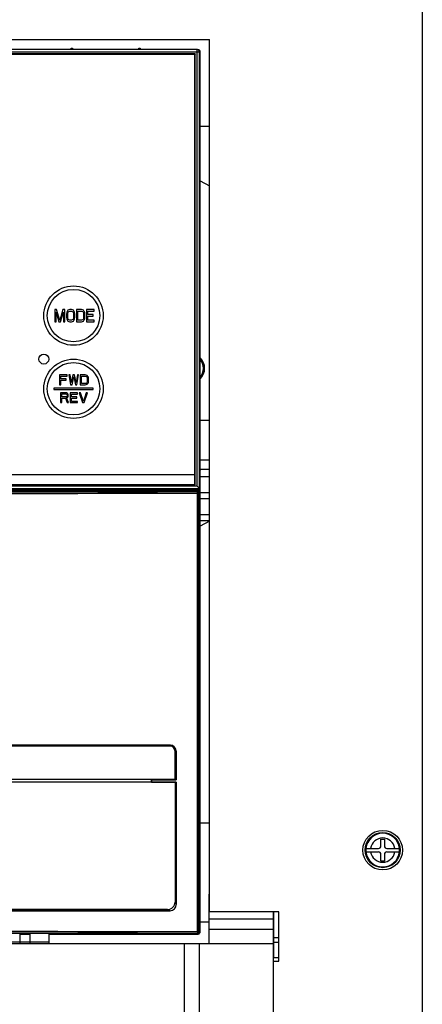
# Model space of a CAD drawing. Header units: millimetres. Extents: x 0 to 1500, y 0 to 1800.
# Tile 18 of 26: x 837 to 919, y 915 to 1114. Entities that reach past the tile are written whole.
import ezdxf

# ---------------------------------------------------------------- set-up
doc = ezdxf.new("R2010")
doc.units = ezdxf.units.MM
doc.header["$LTSCALE"] = 117.333333
doc.layers.get('0').update_dxf_attribs({"linetype": 'CONTINUOUS'})
doc.layers.add('00_COMPONENTS', color=7, linetype='CONTINUOUS')

msp = doc.modelspace()

# ---------------------------------------------------------------- linework, layer by layer
at = {"color": 7, "linetype": 'CONTINUOUS'}
for p, q in [((918.82, 1259.75), (918.82, 553.75)), ((741.82, 1110.25), (875.82, 1110.25)), ((875.82, 933.75), (875.82, 1110.25)), ((873.93, 1092.75), (875.82, 1092.75)), ((873.93, 1081.69), (875.82, 1080.69)), ((873.93, 1033.25), (875.82, 1033.25)), ((873.93, 1025.25), (875.82, 1025.25)), ((875.82, 1023.25), (874.07, 1023.25)), ((873.93, 1021.82), (875.82, 1021.82)), ((875.82, 1018.52), (873.93, 1018.52)), ((873.93, 1017.38), (875.82, 1017.38)), ((875.82, 1014.08), (873.93, 1014.08)), ((873.93, 1012.93), (875.82, 1012.93)), ((875.82, 1012.8), (873.93, 1011.8)), ((873.93, 951.75), (875.82, 951.75)), ((910.47, 948.45), (911.17, 948.45)), ((910.47, 947.1), (910.47, 948.45)), ((911.17, 948.45), (911.17, 947.1)), ((907.43, 946.6), (907.41, 946.25)), ((907.43, 946.6), (909.97, 946.6)), ((911.67, 946.6), (914.22, 946.6)), ((914.24, 946.25), (914.22, 946.6)), ((907.41, 946.25), (907.43, 945.9)), ((907.43, 945.9), (909.97, 945.9)), ((910.47, 944.05), (910.47, 945.4)), ((911.17, 945.4), (911.17, 944.05)), ((911.67, 945.9), (914.22, 945.9)), ((914.22, 945.9), (914.24, 946.25)), ((911.17, 944.05), (910.47, 944.05)), ((889.82, 933.75), (875.82, 933.75)), ((888.82, 924.55), (888.82, 933.75)), ((889.82, 923.75), (889.82, 933.75)), ((873.93, 931.75), (875.72, 931.75)), ((888.82, 928.55), (889.82, 928.55)), ((889.82, 927.55), (888.82, 927.55)), ((888.72, 924.55), (889.82, 924.55)), ((888.72, 923.75), (889.82, 923.75))]:
    msp.add_line(p, q, dxfattribs=at)
for radius in [4, 3.55, 3.5]:
    msp.add_circle((910.82, 946.25), radius, dxfattribs=at)
for centre, radius, start, end in [((871.82, 1043.75), 2.75, 317.7516, 41.4467), ((871.82, 1043.75), 3, 315.0129, 44.9871), ((874.07, 1024), 0.75, 257.3317, 270), ((910.82, 946.25), 3.4, 5.905, 174.095), ((910.82, 946.25), 2.46, 8.1704, 171.8296), ((909.97, 947.1), 0.5, 270, 360), ((911.67, 947.1), 0.5, 180, 270), ((910.82, 946.25), 3.4, 185.905, 354.095), ((910.82, 946.25), 2.46, 188.1704, 351.8296), ((909.97, 945.4), 0.5, 0, 90), ((911.67, 945.4), 0.5, 90, 180)]:
    msp.add_arc(centre, radius, start, end, dxfattribs=at)
at = {"layer": '00_COMPONENTS', "color": 7, "linetype": 'CONTINUOUS'}
for p, q in [((743.72, 1107.75), (873.93, 1107.75)), ((873.32, 1108.25), (744.32, 1108.25)), ((847.82, 1108.25), (847.83, 1108.55)), ((847.83, 1108.55), (848.12, 1108.55)), ((848.12, 1108.55), (848.12, 1108.25)), ((861.52, 1108.25), (861.53, 1108.55)), ((861.53, 1108.55), (861.82, 1108.55)), ((861.82, 1108.55), (861.82, 1108.25)), ((873.32, 1019.88), (873.32, 1108.25)), ((873.82, 978.35), (873.82, 1107.75)), ((873.93, 929.78), (873.93, 1107.75)), ((872.92, 1107.35), (744.72, 1107.35)), ((872.82, 1107.25), (744.82, 1107.25)), ((872.82, 1020.25), (872.82, 1107.25)), ((872.92, 1107.35), (872.91, 1107.33)), ((872.92, 1020.15), (872.92, 1107.35)), ((844.52, 1055.65), (844.52, 1053.15)), ((844.9, 1055.65), (844.52, 1055.65)), ((844.78, 1053.15), (844.78, 1055.11)), ((844.78, 1055.11), (845.37, 1053.15)), ((845.54, 1053.41), (844.9, 1055.65)), ((846.17, 1055.65), (845.54, 1053.41)), ((845.71, 1053.15), (846.3, 1055.11)), ((846.56, 1055.65), (846.17, 1055.65)), ((846.3, 1055.11), (846.3, 1053.15)), ((846.56, 1053.15), (846.56, 1055.65)), ((846.94, 1055.06), (846.89, 1054.79)), ((846.89, 1054.79), (846.89, 1054)), ((846.89, 1054), (846.94, 1053.73)), ((847.02, 1055.27), (846.94, 1055.06)), ((847.19, 1055.49), (847.02, 1055.27)), ((847.15, 1054.79), (847.19, 1055.01)), ((847.15, 1054), (847.15, 1054.79)), ((847.19, 1053.78), (847.15, 1054)), ((847.36, 1055.59), (847.19, 1055.49)), ((847.19, 1055.01), (847.28, 1055.17)), ((847.28, 1055.17), (847.4, 1055.27)), ((847.57, 1055.65), (847.36, 1055.59)), ((847.4, 1055.27), (847.57, 1055.33)), ((847.91, 1055.65), (847.57, 1055.65)), ((847.57, 1055.33), (847.91, 1055.33)), ((848.12, 1055.59), (847.91, 1055.65)), ((847.91, 1055.33), (848.08, 1055.27)), ((848.08, 1055.27), (848.21, 1055.17)), ((848.29, 1055.49), (848.12, 1055.59)), ((848.21, 1055.17), (848.29, 1055.01)), ((848.46, 1055.27), (848.29, 1055.49)), ((848.29, 1055.01), (848.33, 1054.79)), ((848.33, 1054), (848.29, 1053.78)), ((848.33, 1054.79), (848.33, 1054)), ((848.55, 1055.06), (848.46, 1055.27)), ((848.59, 1054.79), (848.55, 1055.06)), ((848.55, 1053.73), (848.59, 1054)), ((848.59, 1054), (848.59, 1054.79)), ((848.93, 1055.65), (848.93, 1053.15)), ((849.94, 1055.65), (848.93, 1055.65)), ((849.18, 1053.47), (849.18, 1055.33)), ((849.18, 1055.33), (849.94, 1055.33)), ((850.15, 1055.59), (849.94, 1055.65)), ((849.94, 1055.33), (850.11, 1055.27)), ((850.11, 1055.27), (850.24, 1055.17)), ((850.32, 1055.49), (850.15, 1055.59)), ((850.24, 1055.17), (850.32, 1055.01)), ((850.49, 1055.27), (850.32, 1055.49)), ((850.32, 1055.01), (850.37, 1054.79)), ((850.37, 1054), (850.32, 1053.78)), ((850.37, 1054.79), (850.37, 1054)), ((850.58, 1055.06), (850.49, 1055.27)), ((850.62, 1054.79), (850.58, 1055.06)), ((850.58, 1053.73), (850.62, 1054)), ((850.62, 1054), (850.62, 1054.79)), ((850.96, 1055.65), (850.96, 1053.15)), ((852.48, 1055.65), (850.96, 1055.65)), ((851.21, 1054.64), (851.21, 1055.33)), ((851.21, 1055.33), (852.48, 1055.33)), ((852.31, 1054.64), (851.21, 1054.64)), ((851.21, 1053.47), (851.21, 1054.32)), ((851.21, 1054.32), (852.31, 1054.32)), ((852.31, 1054.32), (852.31, 1054.64)), ((852.48, 1055.33), (852.48, 1055.65)), ((844.52, 1053.15), (844.78, 1053.15)), ((845.37, 1053.15), (845.71, 1053.15)), ((846.3, 1053.15), (846.56, 1053.15)), ((846.94, 1053.73), (847.02, 1053.52)), ((847.02, 1053.52), (847.19, 1053.31)), ((847.28, 1053.62), (847.19, 1053.78)), ((847.19, 1053.31), (847.36, 1053.2)), ((847.4, 1053.52), (847.28, 1053.62)), ((847.36, 1053.2), (847.57, 1053.15)), ((847.57, 1053.47), (847.4, 1053.52)), ((847.91, 1053.47), (847.57, 1053.47)), ((847.57, 1053.15), (847.91, 1053.15)), ((848.08, 1053.52), (847.91, 1053.47)), ((847.91, 1053.15), (848.12, 1053.2)), ((848.21, 1053.62), (848.08, 1053.52)), ((848.12, 1053.2), (848.29, 1053.31)), ((848.29, 1053.78), (848.21, 1053.62)), ((848.29, 1053.31), (848.46, 1053.52)), ((848.46, 1053.52), (848.55, 1053.73)), ((848.93, 1053.15), (849.94, 1053.15)), ((849.94, 1053.47), (849.18, 1053.47)), ((850.11, 1053.52), (849.94, 1053.47)), ((849.94, 1053.15), (850.15, 1053.2)), ((850.24, 1053.62), (850.11, 1053.52)), ((850.15, 1053.2), (850.32, 1053.31)), ((850.32, 1053.78), (850.24, 1053.62)), ((850.32, 1053.31), (850.49, 1053.52)), ((850.49, 1053.52), (850.58, 1053.73)), ((850.96, 1053.15), (852.48, 1053.15)), ((852.48, 1053.47), (851.21, 1053.47)), ((852.48, 1053.15), (852.48, 1053.47)), ((845.52, 1042.4), (845.52, 1040.4)), ((847.02, 1042.4), (845.52, 1042.4)), ((845.77, 1041.59), (845.77, 1042.14)), ((845.77, 1042.14), (847.02, 1042.14)), ((847.02, 1042.14), (847.02, 1042.4)), ((847.61, 1042.4), (847.36, 1042.4)), ((847.36, 1042.4), (847.69, 1040.4)), ((847.86, 1040.86), (847.61, 1042.4)), ((848.19, 1042.4), (847.86, 1040.86)), ((848.02, 1040.4), (848.36, 1042.01)), ((848.52, 1042.4), (848.19, 1042.4)), ((848.36, 1042.01), (848.69, 1040.4)), ((848.86, 1040.86), (848.52, 1042.4)), ((849.11, 1042.4), (848.86, 1040.86)), ((849.02, 1040.4), (849.36, 1042.4)), ((849.36, 1042.4), (849.11, 1042.4)), ((849.69, 1042.4), (849.69, 1040.4)), ((850.69, 1042.4), (849.69, 1042.4)), ((849.94, 1040.65), (849.94, 1042.14)), ((849.94, 1042.14), (850.69, 1042.14)), ((850.9, 1042.35), (850.69, 1042.4)), ((850.69, 1042.14), (850.86, 1042.1)), ((850.86, 1042.1), (850.98, 1042.01)), ((851.07, 1042.27), (850.9, 1042.35)), ((850.98, 1042.01), (851.07, 1041.89)), ((851.23, 1042.1), (851.07, 1042.27)), ((851.32, 1041.93), (851.23, 1042.1)), ((845.52, 1040.4), (845.77, 1040.4)), ((846.86, 1041.59), (845.77, 1041.59)), ((845.77, 1040.4), (845.77, 1041.33)), ((845.77, 1041.33), (846.86, 1041.33)), ((846.86, 1041.33), (846.86, 1041.59)), ((847.69, 1040.4), (848.02, 1040.4)), ((848.69, 1040.4), (849.02, 1040.4)), ((849.69, 1040.4), (850.69, 1040.4)), ((850.69, 1040.65), (849.94, 1040.65)), ((850.86, 1040.69), (850.69, 1040.65)), ((850.69, 1040.4), (850.9, 1040.44)), ((850.98, 1040.78), (850.86, 1040.69)), ((850.9, 1040.44), (851.07, 1040.52)), ((851.07, 1040.91), (850.98, 1040.78)), ((851.07, 1041.89), (851.11, 1041.72)), ((851.11, 1041.08), (851.07, 1040.91)), ((851.07, 1040.52), (851.23, 1040.69)), ((851.11, 1041.72), (851.11, 1041.08)), ((851.23, 1040.69), (851.32, 1040.86)), ((851.36, 1041.72), (851.32, 1041.93)), ((851.32, 1040.86), (851.36, 1041.08)), ((851.36, 1041.08), (851.36, 1041.72)), ((844.32, 1039.75), (844.32, 1039.45)), ((852.32, 1039.75), (844.32, 1039.75)), ((844.32, 1039.45), (852.32, 1039.45)), ((845.72, 1038.8), (845.72, 1036.8)), ((846.72, 1038.8), (845.72, 1038.8)), ((845.97, 1037.94), (845.97, 1038.58)), ((845.97, 1038.58), (846.77, 1038.58)), ((846.93, 1038.75), (846.72, 1038.8)), ((846.77, 1038.58), (846.89, 1038.54)), ((846.89, 1038.54), (846.97, 1038.46)), ((846.97, 1038.07), (846.89, 1037.99)), ((847.1, 1038.63), (846.93, 1038.75)), ((846.97, 1038.46), (847.02, 1038.33)), ((847.02, 1038.2), (846.97, 1038.07)), ((847.02, 1038.33), (847.02, 1038.2)), ((847.22, 1038.46), (847.1, 1038.63)), ((847.1, 1037.86), (847.22, 1038.03)), ((847.27, 1038.33), (847.22, 1038.46)), ((847.22, 1038.03), (847.27, 1038.16)), ((847.27, 1038.16), (847.27, 1038.33)), ((847.64, 1038.8), (847.64, 1036.8)), ((849.14, 1038.8), (847.64, 1038.8)), ((847.89, 1037.99), (847.89, 1038.54)), ((847.89, 1038.54), (849.14, 1038.54)), ((849.14, 1038.54), (849.14, 1038.8)), ((849.72, 1038.8), (849.47, 1038.8)), ((849.47, 1038.8), (850.14, 1036.8)), ((850.31, 1037.05), (849.72, 1038.8)), ((850.89, 1038.8), (850.31, 1037.05)), ((850.47, 1036.8), (851.14, 1038.8)), ((851.14, 1038.8), (850.89, 1038.8)), ((852.32, 1039.45), (852.32, 1039.75)), ((845.72, 1036.8), (845.97, 1036.8)), ((846.77, 1037.94), (845.97, 1037.94)), ((845.97, 1036.8), (845.97, 1037.69)), ((845.97, 1037.69), (846.68, 1037.69)), ((846.68, 1037.69), (847.02, 1036.8)), ((846.89, 1037.99), (846.77, 1037.94)), ((846.93, 1037.77), (847.1, 1037.86)), ((847.31, 1036.8), (846.93, 1037.77)), ((847.02, 1036.8), (847.31, 1036.8)), ((847.64, 1036.8), (849.14, 1036.8)), ((848.97, 1037.99), (847.89, 1037.99)), ((847.89, 1037.05), (847.89, 1037.73)), ((847.89, 1037.73), (848.97, 1037.73)), ((849.14, 1037.05), (847.89, 1037.05)), ((848.97, 1037.73), (848.97, 1037.99)), ((849.14, 1036.8), (849.14, 1037.05)), ((850.14, 1036.8), (850.47, 1036.8)), ((744.82, 1022.25), (872.82, 1022.25)), ((744.72, 1020.15), (872.92, 1020.15)), ((744.82, 1020.25), (872.82, 1020.25)), ((872.92, 1020.15), (872.91, 1020.16)), ((873.82, 1019.38), (743.82, 1019.38)), ((873.32, 1019.88), (744.32, 1019.88)), ((786.55, 1019.25), (873.82, 1019.25)), ((816.48, 1018.95), (873.52, 1018.95)), ((873.67, 1019.53), (873.32, 1019.88)), ((873.38, 1018.8), (873.52, 1018.95)), ((873.4, 1018.5), (873.68, 1018.5)), ((873.4, 929.69), (873.4, 1018.5)), ((873.82, 1019.38), (873.67, 1019.53)), ((873.68, 1018.5), (873.82, 1018.65)), ((873.68, 929.69), (873.68, 1018.5)), ((873.82, 1019.38), (873.82, 1019.38)), ((873.8, 978.35), (873.82, 978.35)), ((873.8, 978.35), (873.8, 969.14)), ((873.82, 929.55), (873.82, 978.35)), ((873.8, 969.14), (873.82, 969.14)), ((867.84, 967.3), (749.81, 967.3)), ((867.83, 967.5), (749.82, 967.5)), ((749.82, 967.5), (867.82, 967.5)), ((867.83, 967.5), (867.82, 967.5)), ((868.84, 960.55), (868.84, 966.3)), ((869.08, 966.25), (869.07, 966.24)), ((869.07, 960.5), (869.07, 966.24)), ((869.08, 966.25), (869.08, 960.49)), ((868.84, 960.55), (748.81, 960.55)), ((869.07, 960.5), (864.07, 960.5)), ((864.07, 960.5), (864.07, 960)), ((864.07, 960.5), (864.08, 960.49)), ((864.08, 960.49), (869.08, 960.49)), ((864.08, 960), (864.08, 960.49)), ((869.07, 960.5), (869.08, 960.49)), ((869.07, 960), (748.57, 960)), ((864.08, 960), (869.08, 960)), ((868.84, 960), (868.84, 935.75)), ((869.07, 960), (869.08, 960)), ((869.07, 935.25), (869.07, 960)), ((869.08, 960), (869.08, 935.24)), ((875.72, 927.36), (875.72, 937.36)), ((869.07, 935.25), (869.08, 935.24)), ((749.82, 934), (867.82, 934)), ((867.83, 933.99), (749.82, 933.99)), ((867.34, 934.25), (750.31, 934.25)), ((867.82, 934), (867.83, 933.99)), ((888.72, 810.7), (888.72, 933.75)), ((875.72, 932.33), (888.72, 932.33)), ((837.56, 927.36), (837.56, 929.38)), ((837.56, 929.25), (839.56, 929.25)), ((837.91, 929.38), (837.91, 929.25)), ((839.33, 929.38), (839.33, 929.25)), ((839.56, 927.36), (839.56, 929.38)), ((843.36, 929.37), (843.36, 927.36)), ((843.36, 929.25), (873.52, 929.25)), ((845.53, 929.37), (845.53, 929.25)), ((845.82, 929.25), (845.7, 929.37)), ((873.52, 929.25), (873.38, 929.39)), ((873.4, 929.69), (873.68, 929.69)), ((873.82, 929.55), (873.68, 929.69)), ((873.82, 929.75), (873.93, 929.78)), ((888.72, 930.19), (875.72, 930.19)), ((728.72, 927.36), (888.72, 927.36)), ((843.36, 927.6), (833.76, 927.6)), ((870.72, 927.36), (870.72, 865.91)), ((873.72, 927.36), (873.72, 865.91))]:
    msp.add_line(p, q, dxfattribs=at)
for centre, radius in [((848.32, 1054.4), 6), ((848.32, 1054.4), 5.3), ((842.32, 1045.6), 1), ((848.32, 1039.6), 6), ((848.32, 1039.6), 5.3)]:
    msp.add_circle(centre, radius, dxfattribs=at)
for centre, radius, start, end in [((873.32, 1107.75), 0.5, 0, 90), ((808.82, 21174.17), 20155.77, 269.816436, 270.183564), ((808.82, 21163.03), 20144.33, 269.816383, 270.183617), ((873.38, 1018.5), 0.301, 0.1892, 89.8108), ((867.82, 966.26), 1.24, 86.6424, 89.9957), ((867.83, 966.26), 1.24, 86.744, 89.996), ((867.84, 966.3), 0.999, 359.9604, 89.9494), ((867.83, 966.25), 1.25, 5.3421, 86.7429), ((867.82, 966.25), 1.25, 5.4451, 86.642), ((867.83, 966.25), 1.25, 0.0104, 5.3947), ((867.83, 966.24), 1.25, 0.0108, 5.4975), ((867.34, 935.74), 1.5, 270.0439, 0.0456), ((867.82, 935.25), 1.25, 270.0425, 0.0146), ((867.83, 935.24), 1.25, 270.0425, 0.0146), ((808.82, -19225.98), 20155.77, 89.816436, 90.183564), ((808.82, -19214.84), 20144.33, 89.816383, 90.183617), ((873.38, 929.69), 0.301, 270.1892, 359.8108)]:
    msp.add_arc(centre, radius, start, end, dxfattribs=at)
for centre, major_axis, ratio, start_param, end_param in [((873.43, 1107.75), (0.501, 0), 0.99863, 0, 1.570796), ((873.52, 1018.65), (0.213, 0.213), 0.997265, -0.784029, 0.784029), ((808.82, 874.1), (1055.25, 0), 0.052408, 1.535843, 1.549809), ((873.52, 929.55), (0.213, -0.213), 0.997265, -0.784029, 0.784029), ((873.43, 929.78), (0.475, 0.158), 0.998478, -1.106562, -0.32105)]:
    msp.add_ellipse(centre, major_axis=major_axis, ratio=ratio, start_param=start_param, end_param=end_param, dxfattribs=at)
for points in [[(873.4, 1018.5), (873.4, 1018.54), (873.4, 1018.61), (873.4, 1018.7), (873.39, 1018.76), (873.39, 1018.8), (873.38, 1018.8)], [(873.4, 929.69), (873.4, 929.65), (873.4, 929.58), (873.4, 929.49), (873.39, 929.43), (873.39, 929.4), (873.38, 929.39)]]:
    msp.add_open_spline(points, degree=3, knots=[0, 0, 0, 0, 0.369676, 0.686996, 0.907022, 1, 1, 1, 1], dxfattribs=at)

doc.saveas('drawing.dxf')
